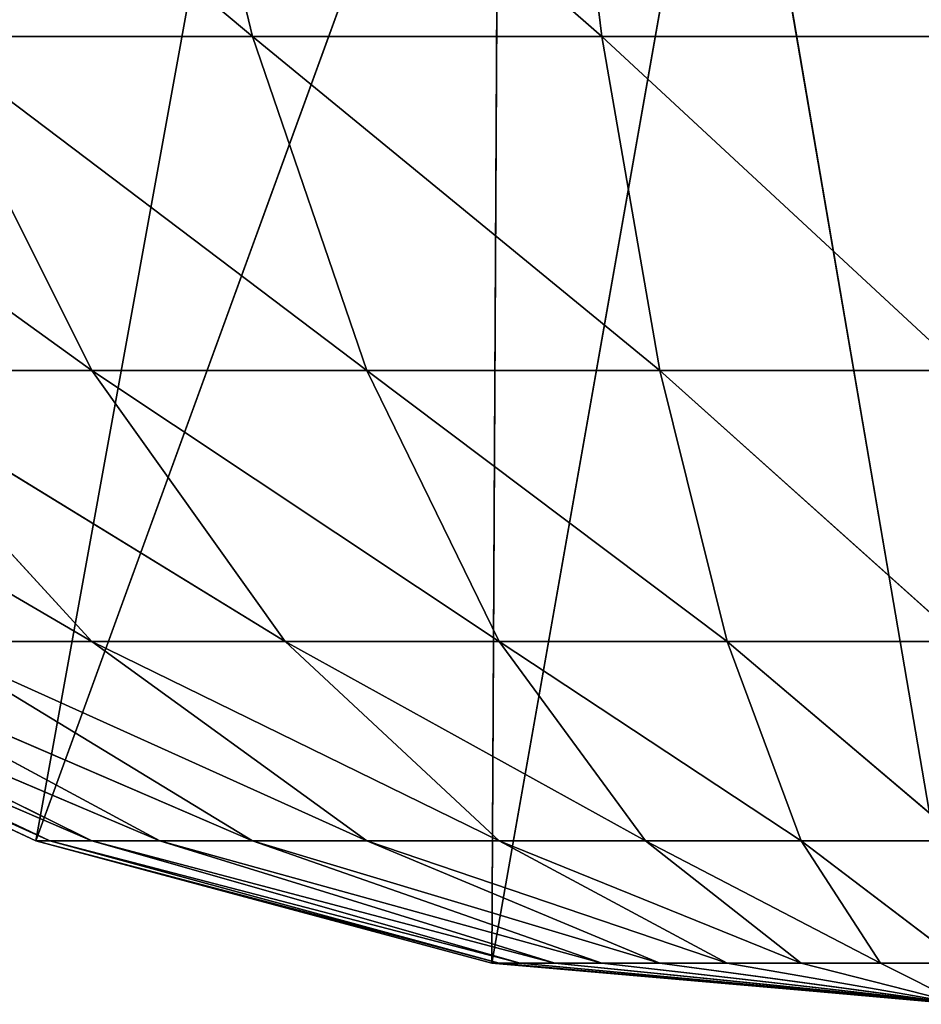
# Model space of a CAD drawing. Extents: x 0.1 to 17.7, y 0.1 to 17.7.
# Tile 3 of 256: x 0.2272 to 0.2937, y 0.0821 to 0.1548. Entities that reach past the tile are written whole.
import ezdxf

# ---------------------------------------------------------------- set-up
doc = ezdxf.new("R2010")
doc.units = 0
doc.header["$LTSCALE"] = 2.54
doc.layers.get('0').update_dxf_attribs({"color": 13, "linetype": 'CONTINUOUS'})

# ---------------------------------------------------------------- blocks, each defined once
blk = doc.blocks.new('KOSZ_NA__MIECI_Z_POKRYWK__')
at = {"color": 0}
for p, q in [((0.228361, 0.094192, 30.4), (0.246765, 0.195527, 30.4)), ((0.228361, 0.094192, 30.4), (0.246765, 0.195527, 30.4)), ((0.228361, 0.094192, 30.4), (0.262563, 0.188161, 30.4)), ((0.228361, 0.094192, 30.4), (0.262563, 0.188161, 30.4)), ((0.262035, 0.085169, 30.4), (0.262563, 0.188161, 30.4)), ((0.262035, 0.085169, 30.4), (0.262563, 0.188161, 30.4)), ((0.262035, 0.085169, 30.4), (0.2794, 0.18365, 30.4)), ((0.262035, 0.085169, 30.4), (0.2794, 0.18365, 30.4)), ((0.296764, 0.08213, 30.4), (0.2794, 0.18365, 30.4)), ((0.296764, 0.08213, 30.4), (0.2794, 0.18365, 30.4)), ((0.244365, 0.153572, 31.54397), (0.210162, 0.18213, 31.55)), ((0.244365, 0.153572, 31.54397), (0.210162, 0.18213, 31.55)), ((0.244365, 0.153572, 31.54397), (0.237525, 0.18213, 31.562759)), ((0.244365, 0.153572, 31.54397), (0.237525, 0.18213, 31.562759)), ((0.270161, 0.153572, 31.550882), (0.237525, 0.18213, 31.562759)), ((0.270161, 0.153572, 31.550882), (0.237525, 0.18213, 31.562759)), ((0.270161, 0.153572, 31.550882), (0.266688, 0.18213, 31.570575)), ((0.270161, 0.153572, 31.550882), (0.266688, 0.18213, 31.570575)), ((0.232486, 0.128921, 31.511334), (0.198284, 0.153572, 31.517365)), ((0.232486, 0.128921, 31.511334), (0.198284, 0.153572, 31.517365)), ((0.232486, 0.128921, 31.511334), (0.220161, 0.153572, 31.532684)), ((0.232486, 0.128921, 31.511334), (0.220161, 0.153572, 31.532684)), ((0.252796, 0.128921, 31.520804), (0.220161, 0.153572, 31.532684)), ((0.252796, 0.128921, 31.520804), (0.220161, 0.153572, 31.532684)), ((0.244365, 0.153572, 31.54397), (0.220161, 0.153572, 31.532684)), ((0.244365, 0.153572, 31.54397), (0.220161, 0.153572, 31.532684)), ((0.252796, 0.128921, 31.520804), (0.244365, 0.153572, 31.54397)), ((0.252796, 0.128921, 31.520804), (0.244365, 0.153572, 31.54397)), ((0.274441, 0.128921, 31.526605), (0.244365, 0.153572, 31.54397)), ((0.274441, 0.128921, 31.526605), (0.244365, 0.153572, 31.54397)), ((0.270161, 0.153572, 31.550882), (0.244365, 0.153572, 31.54397)), ((0.270161, 0.153572, 31.550882), (0.244365, 0.153572, 31.54397)), ((0.274441, 0.128921, 31.526605), (0.270161, 0.153572, 31.550882)), ((0.274441, 0.128921, 31.526605), (0.270161, 0.153572, 31.550882)), ((0.296764, 0.128921, 31.528558), (0.270161, 0.153572, 31.550882)), ((0.296764, 0.128921, 31.528558), (0.270161, 0.153572, 31.550882)), ((0.296764, 0.153572, 31.553207), (0.270161, 0.153572, 31.550882)), ((0.296764, 0.153572, 31.553207), (0.270161, 0.153572, 31.550882)), ((0.198284, 0.128921, 31.482635), (0.232486, 0.108925, 31.476605)), ((0.198284, 0.128921, 31.482635), (0.232486, 0.108925, 31.476605)), ((0.232486, 0.108925, 31.476605), (0.214129, 0.128921, 31.49848)), ((0.232486, 0.108925, 31.476605), (0.214129, 0.128921, 31.49848)), ((0.246765, 0.108925, 31.486603), (0.214129, 0.128921, 31.49848)), ((0.246765, 0.108925, 31.486603), (0.214129, 0.128921, 31.49848)), ((0.232486, 0.128921, 31.511334), (0.214129, 0.128921, 31.49848)), ((0.232486, 0.128921, 31.511334), (0.214129, 0.128921, 31.49848)), ((0.246765, 0.108925, 31.486603), (0.232486, 0.128921, 31.511334)), ((0.246765, 0.108925, 31.486603), (0.232486, 0.128921, 31.511334)), ((0.262563, 0.108925, 31.49397), (0.232486, 0.128921, 31.511334)), ((0.262563, 0.108925, 31.49397), (0.232486, 0.128921, 31.511334)), ((0.252796, 0.128921, 31.520804), (0.232486, 0.128921, 31.511334)), ((0.252796, 0.128921, 31.520804), (0.232486, 0.128921, 31.511334)), ((0.262563, 0.108925, 31.49397), (0.252796, 0.128921, 31.520804)), ((0.262563, 0.108925, 31.49397), (0.252796, 0.128921, 31.520804)), ((0.2794, 0.108925, 31.49848), (0.252796, 0.128921, 31.520804)), ((0.2794, 0.108925, 31.49848), (0.252796, 0.128921, 31.520804)), ((0.274441, 0.128921, 31.526605), (0.252796, 0.128921, 31.520804)), ((0.274441, 0.128921, 31.526605), (0.252796, 0.128921, 31.520804)), ((0.2794, 0.108925, 31.49848), (0.274441, 0.128921, 31.526605)), ((0.2794, 0.108925, 31.49848), (0.274441, 0.128921, 31.526605)), ((0.296764, 0.108925, 31.5), (0.274441, 0.128921, 31.526605)), ((0.296764, 0.108925, 31.5), (0.274441, 0.128921, 31.526605)), ((0.296764, 0.128921, 31.528558), (0.274441, 0.128921, 31.526605)), ((0.296764, 0.128921, 31.528558), (0.274441, 0.128921, 31.526605)), ((0.228361, 0.094192, 30.4), (0.196765, 0.108925, 30.4)), ((0.228361, 0.094192, 30.4), (0.196765, 0.108925, 30.4)), ((0.228361, 0.094192, 30.4), (0.196765, 0.108925, 31.4)), ((0.228361, 0.094192, 30.4), (0.196765, 0.108925, 31.4)), ((0.228361, 0.094192, 31.4), (0.196765, 0.108925, 31.4)), ((0.2294, 0.094192, 31.411877), (0.196765, 0.108925, 31.4)), ((0.228361, 0.094192, 31.4), (0.196765, 0.108925, 31.4)), ((0.2294, 0.094192, 31.411877), (0.196765, 0.108925, 31.4)), ((0.232486, 0.094192, 31.423395), (0.198284, 0.108925, 31.417365)), ((0.198284, 0.108925, 31.417365), (0.2294, 0.094192, 31.411877)), ((0.232486, 0.094192, 31.423395), (0.198284, 0.108925, 31.417365)), ((0.198284, 0.108925, 31.417365), (0.2294, 0.094192, 31.411877)), ((0.237525, 0.094192, 31.434201), (0.202796, 0.108925, 31.434201)), ((0.202796, 0.108925, 31.434201), (0.232486, 0.094192, 31.423395)), ((0.237525, 0.094192, 31.434201), (0.202796, 0.108925, 31.434201)), ((0.202796, 0.108925, 31.434201), (0.232486, 0.094192, 31.423395)), ((0.244365, 0.094192, 31.44397), (0.210162, 0.108925, 31.45)), ((0.210162, 0.108925, 31.45), (0.237525, 0.094192, 31.434201)), ((0.244365, 0.094192, 31.44397), (0.210162, 0.108925, 31.45)), ((0.210162, 0.108925, 31.45), (0.237525, 0.094192, 31.434201)), ((0.252796, 0.094192, 31.452402), (0.220161, 0.108925, 31.464279)), ((0.220161, 0.108925, 31.464279), (0.244365, 0.094192, 31.44397)), ((0.220161, 0.108925, 31.464279), (0.244365, 0.094192, 31.44397)), ((0.220161, 0.108925, 31.464279), (0.232486, 0.108925, 31.476605)), ((0.220161, 0.108925, 31.464279), (0.232486, 0.108925, 31.476605)), ((0.252796, 0.094192, 31.452402), (0.220161, 0.108925, 31.464279)), ((0.232486, 0.108925, 31.476605), (0.262563, 0.094192, 31.459241)), ((0.246765, 0.108925, 31.486603), (0.232486, 0.108925, 31.476605)), ((0.246765, 0.108925, 31.486603), (0.232486, 0.108925, 31.476605)), ((0.252796, 0.094192, 31.452402), (0.232486, 0.108925, 31.476605)), ((0.252796, 0.094192, 31.452402), (0.232486, 0.108925, 31.476605)), ((0.232486, 0.108925, 31.476605), (0.262563, 0.094192, 31.459241)), ((0.262563, 0.094192, 31.459241), (0.246765, 0.108925, 31.486603)), ((0.262563, 0.094192, 31.459241), (0.246765, 0.108925, 31.486603)), ((0.273369, 0.094192, 31.464279), (0.246765, 0.108925, 31.486603)), ((0.273369, 0.094192, 31.464279), (0.246765, 0.108925, 31.486603)), ((0.262563, 0.108925, 31.49397), (0.246765, 0.108925, 31.486603)), ((0.262563, 0.108925, 31.49397), (0.246765, 0.108925, 31.486603)), ((0.273369, 0.094192, 31.464279), (0.262563, 0.108925, 31.49397)), ((0.273369, 0.094192, 31.464279), (0.262563, 0.108925, 31.49397)), ((0.284887, 0.094192, 31.467365), (0.262563, 0.108925, 31.49397)), ((0.284887, 0.094192, 31.467365), (0.262563, 0.108925, 31.49397)), ((0.2794, 0.108925, 31.49848), (0.262563, 0.108925, 31.49397)), ((0.2794, 0.108925, 31.49848), (0.262563, 0.108925, 31.49397)), ((0.284887, 0.094192, 31.467365), (0.2794, 0.108925, 31.49848)), ((0.284887, 0.094192, 31.467365), (0.2794, 0.108925, 31.49848)), ((0.296764, 0.094192, 31.468405), (0.2794, 0.108925, 31.49848)), ((0.296764, 0.094192, 31.468405), (0.2794, 0.108925, 31.49848)), ((0.296764, 0.108925, 31.5), (0.2794, 0.108925, 31.49848)), ((0.296764, 0.108925, 31.5), (0.2794, 0.108925, 31.49848)), ((0.262035, 0.085169, 30.4), (0.228361, 0.094192, 30.4)), ((0.228361, 0.094192, 30.4), (0.228361, 0.094192, 31.4)), ((0.228361, 0.094192, 30.4), (0.228361, 0.094192, 31.4)), ((0.262035, 0.085169, 30.4), (0.228361, 0.094192, 30.4)), ((0.262035, 0.085169, 30.4), (0.228361, 0.094192, 31.4)), ((0.262035, 0.085169, 30.4), (0.228361, 0.094192, 31.4)), ((0.262035, 0.085169, 31.4), (0.228361, 0.094192, 31.4)), ((0.262563, 0.085169, 31.40603), (0.228361, 0.094192, 31.4)), ((0.262035, 0.085169, 31.4), (0.228361, 0.094192, 31.4)), ((0.262563, 0.085169, 31.40603), (0.228361, 0.094192, 31.4)), ((0.2294, 0.094192, 31.411877), (0.228361, 0.094192, 31.4)), ((0.2294, 0.094192, 31.411877), (0.228361, 0.094192, 31.4)), ((0.264129, 0.085169, 31.411877), (0.2294, 0.094192, 31.411877)), ((0.2294, 0.094192, 31.411877), (0.262563, 0.085169, 31.40603)), ((0.264129, 0.085169, 31.411877), (0.2294, 0.094192, 31.411877)), ((0.232486, 0.094192, 31.423395), (0.2294, 0.094192, 31.411877)), ((0.232486, 0.094192, 31.423395), (0.2294, 0.094192, 31.411877)), ((0.2294, 0.094192, 31.411877), (0.262563, 0.085169, 31.40603)), ((0.266688, 0.085169, 31.417365), (0.232486, 0.094192, 31.423395)), ((0.232486, 0.094192, 31.423395), (0.264129, 0.085169, 31.411877)), ((0.266688, 0.085169, 31.417365), (0.232486, 0.094192, 31.423395)), ((0.237525, 0.094192, 31.434201), (0.232486, 0.094192, 31.423395)), ((0.237525, 0.094192, 31.434201), (0.232486, 0.094192, 31.423395)), ((0.232486, 0.094192, 31.423395), (0.264129, 0.085169, 31.411877)), ((0.270161, 0.085169, 31.422324), (0.237525, 0.094192, 31.434201)), ((0.237525, 0.094192, 31.434201), (0.266688, 0.085169, 31.417365)), ((0.270161, 0.085169, 31.422324), (0.237525, 0.094192, 31.434201)), ((0.244365, 0.094192, 31.44397), (0.237525, 0.094192, 31.434201)), ((0.244365, 0.094192, 31.44397), (0.237525, 0.094192, 31.434201)), ((0.237525, 0.094192, 31.434201), (0.266688, 0.085169, 31.417365)), ((0.274441, 0.085169, 31.426605), (0.244365, 0.094192, 31.44397)), ((0.244365, 0.094192, 31.44397), (0.270161, 0.085169, 31.422324)), ((0.274441, 0.085169, 31.426605), (0.244365, 0.094192, 31.44397)), ((0.252796, 0.094192, 31.452402), (0.244365, 0.094192, 31.44397)), ((0.252796, 0.094192, 31.452402), (0.244365, 0.094192, 31.44397)), ((0.244365, 0.094192, 31.44397), (0.270161, 0.085169, 31.422324)), ((0.252796, 0.094192, 31.452402), (0.274441, 0.085169, 31.426605)), ((0.2794, 0.085169, 31.430078), (0.252796, 0.094192, 31.452402)), ((0.252796, 0.094192, 31.452402), (0.274441, 0.085169, 31.426605)), ((0.252796, 0.094192, 31.452402), (0.262563, 0.094192, 31.459241)), ((0.252796, 0.094192, 31.452402), (0.262563, 0.094192, 31.459241)), ((0.2794, 0.085169, 31.430078), (0.252796, 0.094192, 31.452402)), ((0.262563, 0.094192, 31.459241), (0.284887, 0.085169, 31.432635)), ((0.273369, 0.094192, 31.464279), (0.262563, 0.094192, 31.459241)), ((0.273369, 0.094192, 31.464279), (0.262563, 0.094192, 31.459241)), ((0.2794, 0.085169, 31.430078), (0.262563, 0.094192, 31.459241)), ((0.2794, 0.085169, 31.430078), (0.262563, 0.094192, 31.459241)), ((0.262563, 0.094192, 31.459241), (0.284887, 0.085169, 31.432635)), ((0.284887, 0.085169, 31.432635), (0.273369, 0.094192, 31.464279)), ((0.284887, 0.085169, 31.432635), (0.273369, 0.094192, 31.464279)), ((0.290734, 0.085169, 31.434201), (0.273369, 0.094192, 31.464279)), ((0.290734, 0.085169, 31.434201), (0.273369, 0.094192, 31.464279)), ((0.284887, 0.094192, 31.467365), (0.273369, 0.094192, 31.464279)), ((0.284887, 0.094192, 31.467365), (0.273369, 0.094192, 31.464279)), ((0.290734, 0.085169, 31.434201), (0.284887, 0.094192, 31.467365)), ((0.290734, 0.085169, 31.434201), (0.284887, 0.094192, 31.467365)), ((0.296764, 0.085169, 31.434729), (0.284887, 0.094192, 31.467365)), ((0.296764, 0.085169, 31.434729), (0.284887, 0.094192, 31.467365)), ((0.296764, 0.094192, 31.468405), (0.284887, 0.094192, 31.467365)), ((0.296764, 0.094192, 31.468405), (0.284887, 0.094192, 31.467365)), ((0.296764, 0.08213, 30.4), (0.262035, 0.085169, 30.4)), ((0.262035, 0.085169, 30.4), (0.262035, 0.085169, 31.4)), ((0.262035, 0.085169, 30.4), (0.262035, 0.085169, 31.4)), ((0.296764, 0.08213, 30.4), (0.262035, 0.085169, 30.4)), ((0.296764, 0.08213, 30.4), (0.262035, 0.085169, 31.4)), ((0.296764, 0.08213, 30.4), (0.262035, 0.085169, 31.4)), ((0.296764, 0.08213, 31.4), (0.262035, 0.085169, 31.4)), ((0.296764, 0.08213, 31.4), (0.262035, 0.085169, 31.4)), ((0.262563, 0.085169, 31.40603), (0.262035, 0.085169, 31.4)), ((0.262563, 0.085169, 31.40603), (0.262035, 0.085169, 31.4)), ((0.262563, 0.085169, 31.40603), (0.296764, 0.08213, 31.4)), ((0.264129, 0.085169, 31.411877), (0.262563, 0.085169, 31.40603)), ((0.264129, 0.085169, 31.411877), (0.262563, 0.085169, 31.40603)), ((0.262563, 0.085169, 31.40603), (0.296764, 0.08213, 31.4)), ((0.264129, 0.085169, 31.411877), (0.296764, 0.08213, 31.4)), ((0.266688, 0.085169, 31.417365), (0.264129, 0.085169, 31.411877)), ((0.266688, 0.085169, 31.417365), (0.264129, 0.085169, 31.411877)), ((0.264129, 0.085169, 31.411877), (0.296764, 0.08213, 31.4)), ((0.266688, 0.085169, 31.417365), (0.296764, 0.08213, 31.4)), ((0.270161, 0.085169, 31.422324), (0.266688, 0.085169, 31.417365)), ((0.270161, 0.085169, 31.422324), (0.266688, 0.085169, 31.417365)), ((0.266688, 0.085169, 31.417365), (0.296764, 0.08213, 31.4)), ((0.270161, 0.085169, 31.422324), (0.296764, 0.08213, 31.4)), ((0.274441, 0.085169, 31.426605), (0.270161, 0.085169, 31.422324)), ((0.274441, 0.085169, 31.426605), (0.270161, 0.085169, 31.422324)), ((0.270161, 0.085169, 31.422324), (0.296764, 0.08213, 31.4)), ((0.274441, 0.085169, 31.426605), (0.2794, 0.085169, 31.430078)), ((0.274441, 0.085169, 31.426605), (0.2794, 0.085169, 31.430078)), ((0.274441, 0.085169, 31.426605), (0.296764, 0.08213, 31.4)), ((0.274441, 0.085169, 31.426605), (0.296764, 0.08213, 31.4)), ((0.296764, 0.08213, 31.4), (0.2794, 0.085169, 31.430078)), ((0.2794, 0.085169, 31.430078), (0.284887, 0.085169, 31.432635)), ((0.2794, 0.085169, 31.430078), (0.284887, 0.085169, 31.432635)), ((0.296764, 0.08213, 31.4), (0.2794, 0.085169, 31.430078)), ((0.284887, 0.085169, 31.432635), (0.290734, 0.085169, 31.434201)), ((0.284887, 0.085169, 31.432635), (0.296764, 0.08213, 31.4)), ((0.284887, 0.085169, 31.432635), (0.290734, 0.085169, 31.434201)), ((0.284887, 0.085169, 31.432635), (0.296764, 0.08213, 31.4)), ((0.296764, 0.085169, 31.434729), (0.290734, 0.085169, 31.434201)), ((0.290734, 0.085169, 31.434201), (0.296764, 0.08213, 31.4)), ((0.296764, 0.085169, 31.434729), (0.290734, 0.085169, 31.434201)), ((0.290734, 0.085169, 31.434201), (0.296764, 0.08213, 31.4))]:
    blk.add_line(p, q, dxfattribs=at)
mesh = blk.add_polyface(dxfattribs=at)
corners = [(0.232486, 0.205526, 30.4), (0.168207, 0.128921, 30.4), (0.220161, 0.217851, 30.4)]
mesh.append_faces([[corners[k] for k in face] for face in [(0, 1, 2)]], dxfattribs={"color": 0})
mesh = blk.add_polyface(dxfattribs=at)
corners = [(0.232486, 0.205526, 30.4), (0.196765, 0.108925, 30.4), (0.168207, 0.128921, 30.4)]
mesh.append_faces([[corners[k] for k in face] for face in [(0, 1, 2)]], dxfattribs={"color": 0})
mesh = blk.add_polyface(dxfattribs=at)
corners = [(0.246765, 0.195527, 30.4), (0.196765, 0.108925, 30.4), (0.232486, 0.205526, 30.4)]
mesh.append_faces([[corners[k] for k in face] for face in [(0, 1, 2)]], dxfattribs={"color": 0})
mesh = blk.add_polyface(dxfattribs=at)
corners = [(0.246765, 0.195527, 30.4), (0.228361, 0.094192, 30.4), (0.196765, 0.108925, 30.4)]
mesh.append_faces([[corners[k] for k in face] for face in [(0, 1, 2)]], dxfattribs={"color": 0})
mesh = blk.add_polyface(dxfattribs=at)
corners = [(0.262563, 0.188161, 30.4), (0.228361, 0.094192, 30.4), (0.246765, 0.195527, 30.4)]
mesh.append_faces([[corners[k] for k in face] for face in [(0, 1, 2)]], dxfattribs={"color": 0})
mesh = blk.add_polyface(dxfattribs=at)
corners = [(0.262563, 0.188161, 30.4), (0.262035, 0.085169, 30.4), (0.228361, 0.094192, 30.4)]
mesh.append_faces([[corners[k] for k in face] for face in [(0, 1, 2)]], dxfattribs={"color": 0})
mesh = blk.add_polyface(dxfattribs=at)
corners = [(0.2794, 0.18365, 30.4), (0.262035, 0.085169, 30.4), (0.262563, 0.188161, 30.4)]
mesh.append_faces([[corners[k] for k in face] for face in [(0, 1, 2)]], dxfattribs={"color": 0})
mesh = blk.add_polyface(dxfattribs=at)
corners = [(0.296764, 0.08213, 30.4), (0.262035, 0.085169, 30.4), (0.2794, 0.18365, 30.4)]
mesh.append_faces([[corners[k] for k in face] for face in [(0, 1, 2)]], dxfattribs={"color": 0})
mesh = blk.add_polyface(dxfattribs=at)
corners = [(0.296764, 0.08213, 30.4), (0.2794, 0.18365, 30.4), (0.296764, 0.18213, 30.4)]
mesh.append_faces([[corners[k] for k in face] for face in [(0, 1, 2)]], dxfattribs={"color": 0})
mesh = blk.add_polyface(dxfattribs=at)
corners = [(0.244365, 0.153572, 31.54397), (0.210162, 0.18213, 31.55), (0.220161, 0.153572, 31.532684)]
mesh.append_faces([[corners[k] for k in face] for face in [(0, 1, 2)]], dxfattribs={"color": 0})
mesh = blk.add_polyface(dxfattribs=at)
corners = [(0.244365, 0.153572, 31.54397), (0.237525, 0.18213, 31.562759), (0.210162, 0.18213, 31.55)]
mesh.append_faces([[corners[k] for k in face] for face in [(0, 1, 2)]], dxfattribs={"color": 0})
mesh = blk.add_polyface(dxfattribs=at)
corners = [(0.270161, 0.153572, 31.550882), (0.237525, 0.18213, 31.562759), (0.244365, 0.153572, 31.54397)]
mesh.append_faces([[corners[k] for k in face] for face in [(0, 1, 2)]], dxfattribs={"color": 0})
mesh = blk.add_polyface(dxfattribs=at)
corners = [(0.270161, 0.153572, 31.550882), (0.266688, 0.18213, 31.570575), (0.237525, 0.18213, 31.562759)]
mesh.append_faces([[corners[k] for k in face] for face in [(0, 1, 2)]], dxfattribs={"color": 0})
mesh = blk.add_polyface(dxfattribs=at)
corners = [(0.296764, 0.153572, 31.553207), (0.266688, 0.18213, 31.570575), (0.270161, 0.153572, 31.550882)]
mesh.append_faces([[corners[k] for k in face] for face in [(0, 1, 2)]], dxfattribs={"color": 0})
mesh = blk.add_polyface(dxfattribs=at)
corners = [(0.296764, 0.18213, 31.573206), (0.266688, 0.18213, 31.570575), (0.296764, 0.153572, 31.553207)]
mesh.append_faces([[corners[k] for k in face] for face in [(0, 1, 2)]], dxfattribs={"color": 0})
mesh = blk.add_polyface(dxfattribs=at)
corners = [(0.198284, 0.153572, 31.517365), (0.214129, 0.128921, 31.49848), (0.232486, 0.128921, 31.511334)]
mesh.append_faces([[corners[k] for k in face] for face in [(0, 1, 2)]], dxfattribs={"color": 0})
mesh = blk.add_polyface(dxfattribs=at)
corners = [(0.220161, 0.153572, 31.532684), (0.198284, 0.153572, 31.517365), (0.232486, 0.128921, 31.511334)]
mesh.append_faces([[corners[k] for k in face] for face in [(0, 1, 2)]], dxfattribs={"color": 0})
mesh = blk.add_polyface(dxfattribs=at)
corners = [(0.220161, 0.153572, 31.532684), (0.232486, 0.128921, 31.511334), (0.252796, 0.128921, 31.520804)]
mesh.append_faces([[corners[k] for k in face] for face in [(0, 1, 2)]], dxfattribs={"color": 0})
mesh = blk.add_polyface(dxfattribs=at)
corners = [(0.244365, 0.153572, 31.54397), (0.220161, 0.153572, 31.532684), (0.252796, 0.128921, 31.520804)]
mesh.append_faces([[corners[k] for k in face] for face in [(0, 1, 2)]], dxfattribs={"color": 0})
mesh = blk.add_polyface(dxfattribs=at)
corners = [(0.244365, 0.153572, 31.54397), (0.252796, 0.128921, 31.520804), (0.274441, 0.128921, 31.526605)]
mesh.append_faces([[corners[k] for k in face] for face in [(0, 1, 2)]], dxfattribs={"color": 0})
mesh = blk.add_polyface(dxfattribs=at)
corners = [(0.270161, 0.153572, 31.550882), (0.244365, 0.153572, 31.54397), (0.274441, 0.128921, 31.526605)]
mesh.append_faces([[corners[k] for k in face] for face in [(0, 1, 2)]], dxfattribs={"color": 0})
mesh = blk.add_polyface(dxfattribs=at)
corners = [(0.270161, 0.153572, 31.550882), (0.274441, 0.128921, 31.526605), (0.296764, 0.128921, 31.528558)]
mesh.append_faces([[corners[k] for k in face] for face in [(0, 1, 2)]], dxfattribs={"color": 0})
mesh = blk.add_polyface(dxfattribs=at)
corners = [(0.296764, 0.153572, 31.553207), (0.270161, 0.153572, 31.550882), (0.296764, 0.128921, 31.528558)]
mesh.append_faces([[corners[k] for k in face] for face in [(0, 1, 2)]], dxfattribs={"color": 0})
mesh = blk.add_polyface(dxfattribs=at)
corners = [(0.214129, 0.128921, 31.49848), (0.198284, 0.128921, 31.482635), (0.232486, 0.108925, 31.476605)]
mesh.append_faces([[corners[k] for k in face] for face in [(0, 1, 2)]], dxfattribs={"color": 0})
mesh = blk.add_polyface(dxfattribs=at)
corners = [(0.198284, 0.128921, 31.482635), (0.220161, 0.108925, 31.464279), (0.232486, 0.108925, 31.476605)]
mesh.append_faces([[corners[k] for k in face] for face in [(0, 1, 2)]], dxfattribs={"color": 0})
mesh = blk.add_polyface(dxfattribs=at)
corners = [(0.214129, 0.128921, 31.49848), (0.232486, 0.108925, 31.476605), (0.246765, 0.108925, 31.486603)]
mesh.append_faces([[corners[k] for k in face] for face in [(0, 1, 2)]], dxfattribs={"color": 0})
mesh = blk.add_polyface(dxfattribs=at)
corners = [(0.232486, 0.128921, 31.511334), (0.214129, 0.128921, 31.49848), (0.246765, 0.108925, 31.486603)]
mesh.append_faces([[corners[k] for k in face] for face in [(0, 1, 2)]], dxfattribs={"color": 0})
mesh = blk.add_polyface(dxfattribs=at)
corners = [(0.232486, 0.128921, 31.511334), (0.246765, 0.108925, 31.486603), (0.262563, 0.108925, 31.49397)]
mesh.append_faces([[corners[k] for k in face] for face in [(0, 1, 2)]], dxfattribs={"color": 0})
mesh = blk.add_polyface(dxfattribs=at)
corners = [(0.252796, 0.128921, 31.520804), (0.232486, 0.128921, 31.511334), (0.262563, 0.108925, 31.49397)]
mesh.append_faces([[corners[k] for k in face] for face in [(0, 1, 2)]], dxfattribs={"color": 0})
mesh = blk.add_polyface(dxfattribs=at)
corners = [(0.252796, 0.128921, 31.520804), (0.262563, 0.108925, 31.49397), (0.2794, 0.108925, 31.49848)]
mesh.append_faces([[corners[k] for k in face] for face in [(0, 1, 2)]], dxfattribs={"color": 0})
mesh = blk.add_polyface(dxfattribs=at)
corners = [(0.274441, 0.128921, 31.526605), (0.252796, 0.128921, 31.520804), (0.2794, 0.108925, 31.49848)]
mesh.append_faces([[corners[k] for k in face] for face in [(0, 1, 2)]], dxfattribs={"color": 0})
mesh = blk.add_polyface(dxfattribs=at)
corners = [(0.274441, 0.128921, 31.526605), (0.2794, 0.108925, 31.49848), (0.296764, 0.108925, 31.5)]
mesh.append_faces([[corners[k] for k in face] for face in [(0, 1, 2)]], dxfattribs={"color": 0})
mesh = blk.add_polyface(dxfattribs=at)
corners = [(0.296764, 0.128921, 31.528558), (0.274441, 0.128921, 31.526605), (0.296764, 0.108925, 31.5)]
mesh.append_faces([[corners[k] for k in face] for face in [(0, 1, 2)]], dxfattribs={"color": 0})
mesh = blk.add_polyface(dxfattribs=at)
corners = [(0.196765, 0.108925, 31.4), (0.196765, 0.108925, 30.4), (0.228361, 0.094192, 30.4)]
mesh.append_faces([[corners[k] for k in face] for face in [(0, 1, 2)]], dxfattribs={"color": 0})
mesh = blk.add_polyface(dxfattribs=at)
corners = [(0.196765, 0.108925, 31.4), (0.228361, 0.094192, 30.4), (0.228361, 0.094192, 31.4)]
mesh.append_faces([[corners[k] for k in face] for face in [(0, 1, 2)]], dxfattribs={"color": 0})
mesh = blk.add_polyface(dxfattribs=at)
corners = [(0.2294, 0.094192, 31.411877), (0.196765, 0.108925, 31.4), (0.228361, 0.094192, 31.4)]
mesh.append_faces([[corners[k] for k in face] for face in [(0, 1, 2)]], dxfattribs={"color": 0})
mesh = blk.add_polyface(dxfattribs=at)
corners = [(0.198284, 0.108925, 31.417365), (0.196765, 0.108925, 31.4), (0.2294, 0.094192, 31.411877)]
mesh.append_faces([[corners[k] for k in face] for face in [(0, 1, 2)]], dxfattribs={"color": 0})
mesh = blk.add_polyface(dxfattribs=at)
corners = [(0.232486, 0.094192, 31.423395), (0.198284, 0.108925, 31.417365), (0.2294, 0.094192, 31.411877)]
mesh.append_faces([[corners[k] for k in face] for face in [(0, 1, 2)]], dxfattribs={"color": 0})
mesh = blk.add_polyface(dxfattribs=at)
corners = [(0.202796, 0.108925, 31.434201), (0.198284, 0.108925, 31.417365), (0.232486, 0.094192, 31.423395)]
mesh.append_faces([[corners[k] for k in face] for face in [(0, 1, 2)]], dxfattribs={"color": 0})
mesh = blk.add_polyface(dxfattribs=at)
corners = [(0.202796, 0.108925, 31.434201), (0.232486, 0.094192, 31.423395), (0.237525, 0.094192, 31.434201)]
mesh.append_faces([[corners[k] for k in face] for face in [(0, 1, 2)]], dxfattribs={"color": 0})
mesh = blk.add_polyface(dxfattribs=at)
corners = [(0.210162, 0.108925, 31.45), (0.202796, 0.108925, 31.434201), (0.237525, 0.094192, 31.434201)]
mesh.append_faces([[corners[k] for k in face] for face in [(0, 1, 2)]], dxfattribs={"color": 0})
mesh = blk.add_polyface(dxfattribs=at)
corners = [(0.210162, 0.108925, 31.45), (0.237525, 0.094192, 31.434201), (0.244365, 0.094192, 31.44397)]
mesh.append_faces([[corners[k] for k in face] for face in [(0, 1, 2)]], dxfattribs={"color": 0})
mesh = blk.add_polyface(dxfattribs=at)
corners = [(0.220161, 0.108925, 31.464279), (0.210162, 0.108925, 31.45), (0.244365, 0.094192, 31.44397)]
mesh.append_faces([[corners[k] for k in face] for face in [(0, 1, 2)]], dxfattribs={"color": 0})
mesh = blk.add_polyface(dxfattribs=at)
corners = [(0.220161, 0.108925, 31.464279), (0.244365, 0.094192, 31.44397), (0.252796, 0.094192, 31.452402)]
mesh.append_faces([[corners[k] for k in face] for face in [(0, 1, 2)]], dxfattribs={"color": 0})
mesh = blk.add_polyface(dxfattribs=at)
corners = [(0.232486, 0.108925, 31.476605), (0.220161, 0.108925, 31.464279), (0.252796, 0.094192, 31.452402)]
mesh.append_faces([[corners[k] for k in face] for face in [(0, 1, 2)]], dxfattribs={"color": 0})
mesh = blk.add_polyface(dxfattribs=at)
corners = [(0.246765, 0.108925, 31.486603), (0.232486, 0.108925, 31.476605), (0.262563, 0.094192, 31.459241)]
mesh.append_faces([[corners[k] for k in face] for face in [(0, 1, 2)]], dxfattribs={"color": 0})
mesh = blk.add_polyface(dxfattribs=at)
corners = [(0.232486, 0.108925, 31.476605), (0.252796, 0.094192, 31.452402), (0.262563, 0.094192, 31.459241)]
mesh.append_faces([[corners[k] for k in face] for face in [(0, 1, 2)]], dxfattribs={"color": 0})
mesh = blk.add_polyface(dxfattribs=at)
corners = [(0.246765, 0.108925, 31.486603), (0.262563, 0.094192, 31.459241), (0.273369, 0.094192, 31.464279)]
mesh.append_faces([[corners[k] for k in face] for face in [(0, 1, 2)]], dxfattribs={"color": 0})
mesh = blk.add_polyface(dxfattribs=at)
corners = [(0.262563, 0.108925, 31.49397), (0.246765, 0.108925, 31.486603), (0.273369, 0.094192, 31.464279)]
mesh.append_faces([[corners[k] for k in face] for face in [(0, 1, 2)]], dxfattribs={"color": 0})
mesh = blk.add_polyface(dxfattribs=at)
corners = [(0.262563, 0.108925, 31.49397), (0.273369, 0.094192, 31.464279), (0.284887, 0.094192, 31.467365)]
mesh.append_faces([[corners[k] for k in face] for face in [(0, 1, 2)]], dxfattribs={"color": 0})
mesh = blk.add_polyface(dxfattribs=at)
corners = [(0.2794, 0.108925, 31.49848), (0.262563, 0.108925, 31.49397), (0.284887, 0.094192, 31.467365)]
mesh.append_faces([[corners[k] for k in face] for face in [(0, 1, 2)]], dxfattribs={"color": 0})
mesh = blk.add_polyface(dxfattribs=at)
corners = [(0.2794, 0.108925, 31.49848), (0.284887, 0.094192, 31.467365), (0.296764, 0.094192, 31.468405)]
mesh.append_faces([[corners[k] for k in face] for face in [(0, 1, 2)]], dxfattribs={"color": 0})
mesh = blk.add_polyface(dxfattribs=at)
corners = [(0.296764, 0.108925, 31.5), (0.2794, 0.108925, 31.49848), (0.296764, 0.094192, 31.468405)]
mesh.append_faces([[corners[k] for k in face] for face in [(0, 1, 2)]], dxfattribs={"color": 0})
mesh = blk.add_polyface(dxfattribs=at)
corners = [(0.228361, 0.094192, 31.4), (0.228361, 0.094192, 30.4), (0.262035, 0.085169, 30.4)]
mesh.append_faces([[corners[k] for k in face] for face in [(0, 1, 2)]], dxfattribs={"color": 0})
mesh = blk.add_polyface(dxfattribs=at)
corners = [(0.228361, 0.094192, 31.4), (0.262035, 0.085169, 30.4), (0.262035, 0.085169, 31.4)]
mesh.append_faces([[corners[k] for k in face] for face in [(0, 1, 2)]], dxfattribs={"color": 0})
mesh = blk.add_polyface(dxfattribs=at)
corners = [(0.262563, 0.085169, 31.40603), (0.228361, 0.094192, 31.4), (0.262035, 0.085169, 31.4)]
mesh.append_faces([[corners[k] for k in face] for face in [(0, 1, 2)]], dxfattribs={"color": 0})
mesh = blk.add_polyface(dxfattribs=at)
corners = [(0.2294, 0.094192, 31.411877), (0.228361, 0.094192, 31.4), (0.262563, 0.085169, 31.40603)]
mesh.append_faces([[corners[k] for k in face] for face in [(0, 1, 2)]], dxfattribs={"color": 0})
mesh = blk.add_polyface(dxfattribs=at)
corners = [(0.2294, 0.094192, 31.411877), (0.262563, 0.085169, 31.40603), (0.264129, 0.085169, 31.411877)]
mesh.append_faces([[corners[k] for k in face] for face in [(0, 1, 2)]], dxfattribs={"color": 0})
mesh = blk.add_polyface(dxfattribs=at)
corners = [(0.232486, 0.094192, 31.423395), (0.2294, 0.094192, 31.411877), (0.264129, 0.085169, 31.411877)]
mesh.append_faces([[corners[k] for k in face] for face in [(0, 1, 2)]], dxfattribs={"color": 0})
mesh = blk.add_polyface(dxfattribs=at)
corners = [(0.232486, 0.094192, 31.423395), (0.264129, 0.085169, 31.411877), (0.266688, 0.085169, 31.417365)]
mesh.append_faces([[corners[k] for k in face] for face in [(0, 1, 2)]], dxfattribs={"color": 0})
mesh = blk.add_polyface(dxfattribs=at)
corners = [(0.237525, 0.094192, 31.434201), (0.232486, 0.094192, 31.423395), (0.266688, 0.085169, 31.417365)]
mesh.append_faces([[corners[k] for k in face] for face in [(0, 1, 2)]], dxfattribs={"color": 0})
mesh = blk.add_polyface(dxfattribs=at)
corners = [(0.237525, 0.094192, 31.434201), (0.266688, 0.085169, 31.417365), (0.270161, 0.085169, 31.422324)]
mesh.append_faces([[corners[k] for k in face] for face in [(0, 1, 2)]], dxfattribs={"color": 0})
mesh = blk.add_polyface(dxfattribs=at)
corners = [(0.244365, 0.094192, 31.44397), (0.237525, 0.094192, 31.434201), (0.270161, 0.085169, 31.422324)]
mesh.append_faces([[corners[k] for k in face] for face in [(0, 1, 2)]], dxfattribs={"color": 0})
mesh = blk.add_polyface(dxfattribs=at)
corners = [(0.244365, 0.094192, 31.44397), (0.270161, 0.085169, 31.422324), (0.274441, 0.085169, 31.426605)]
mesh.append_faces([[corners[k] for k in face] for face in [(0, 1, 2)]], dxfattribs={"color": 0})
mesh = blk.add_polyface(dxfattribs=at)
corners = [(0.252796, 0.094192, 31.452402), (0.244365, 0.094192, 31.44397), (0.274441, 0.085169, 31.426605)]
mesh.append_faces([[corners[k] for k in face] for face in [(0, 1, 2)]], dxfattribs={"color": 0})
mesh = blk.add_polyface(dxfattribs=at)
corners = [(0.252796, 0.094192, 31.452402), (0.274441, 0.085169, 31.426605), (0.2794, 0.085169, 31.430078)]
mesh.append_faces([[corners[k] for k in face] for face in [(0, 1, 2)]], dxfattribs={"color": 0})
mesh = blk.add_polyface(dxfattribs=at)
corners = [(0.262563, 0.094192, 31.459241), (0.252796, 0.094192, 31.452402), (0.2794, 0.085169, 31.430078)]
mesh.append_faces([[corners[k] for k in face] for face in [(0, 1, 2)]], dxfattribs={"color": 0})
mesh = blk.add_polyface(dxfattribs=at)
corners = [(0.273369, 0.094192, 31.464279), (0.262563, 0.094192, 31.459241), (0.284887, 0.085169, 31.432635)]
mesh.append_faces([[corners[k] for k in face] for face in [(0, 1, 2)]], dxfattribs={"color": 0})
mesh = blk.add_polyface(dxfattribs=at)
corners = [(0.262563, 0.094192, 31.459241), (0.2794, 0.085169, 31.430078), (0.284887, 0.085169, 31.432635)]
mesh.append_faces([[corners[k] for k in face] for face in [(0, 1, 2)]], dxfattribs={"color": 0})
mesh = blk.add_polyface(dxfattribs=at)
corners = [(0.273369, 0.094192, 31.464279), (0.284887, 0.085169, 31.432635), (0.290734, 0.085169, 31.434201)]
mesh.append_faces([[corners[k] for k in face] for face in [(0, 1, 2)]], dxfattribs={"color": 0})
mesh = blk.add_polyface(dxfattribs=at)
corners = [(0.284887, 0.094192, 31.467365), (0.273369, 0.094192, 31.464279), (0.290734, 0.085169, 31.434201)]
mesh.append_faces([[corners[k] for k in face] for face in [(0, 1, 2)]], dxfattribs={"color": 0})
mesh = blk.add_polyface(dxfattribs=at)
corners = [(0.284887, 0.094192, 31.467365), (0.290734, 0.085169, 31.434201), (0.296764, 0.085169, 31.434729)]
mesh.append_faces([[corners[k] for k in face] for face in [(0, 1, 2)]], dxfattribs={"color": 0})
mesh = blk.add_polyface(dxfattribs=at)
corners = [(0.296764, 0.094192, 31.468405), (0.284887, 0.094192, 31.467365), (0.296764, 0.085169, 31.434729)]
mesh.append_faces([[corners[k] for k in face] for face in [(0, 1, 2)]], dxfattribs={"color": 0})
mesh = blk.add_polyface(dxfattribs=at)
corners = [(0.262035, 0.085169, 31.4), (0.262035, 0.085169, 30.4), (0.296764, 0.08213, 30.4)]
mesh.append_faces([[corners[k] for k in face] for face in [(0, 1, 2)]], dxfattribs={"color": 0})
mesh = blk.add_polyface(dxfattribs=at)
corners = [(0.262035, 0.085169, 31.4), (0.296764, 0.08213, 30.4), (0.296764, 0.08213, 31.4)]
mesh.append_faces([[corners[k] for k in face] for face in [(0, 1, 2)]], dxfattribs={"color": 0})
mesh = blk.add_polyface(dxfattribs=at)
corners = [(0.262563, 0.085169, 31.40603), (0.262035, 0.085169, 31.4), (0.296764, 0.08213, 31.4)]
mesh.append_faces([[corners[k] for k in face] for face in [(0, 1, 2)]], dxfattribs={"color": 0})
mesh = blk.add_polyface(dxfattribs=at)
corners = [(0.264129, 0.085169, 31.411877), (0.262563, 0.085169, 31.40603), (0.296764, 0.08213, 31.4)]
mesh.append_faces([[corners[k] for k in face] for face in [(0, 1, 2)]], dxfattribs={"color": 0})
mesh = blk.add_polyface(dxfattribs=at)
corners = [(0.266688, 0.085169, 31.417365), (0.264129, 0.085169, 31.411877), (0.296764, 0.08213, 31.4)]
mesh.append_faces([[corners[k] for k in face] for face in [(0, 1, 2)]], dxfattribs={"color": 0})
mesh = blk.add_polyface(dxfattribs=at)
corners = [(0.270161, 0.085169, 31.422324), (0.266688, 0.085169, 31.417365), (0.296764, 0.08213, 31.4)]
mesh.append_faces([[corners[k] for k in face] for face in [(0, 1, 2)]], dxfattribs={"color": 0})
mesh = blk.add_polyface(dxfattribs=at)
corners = [(0.274441, 0.085169, 31.426605), (0.270161, 0.085169, 31.422324), (0.296764, 0.08213, 31.4)]
mesh.append_faces([[corners[k] for k in face] for face in [(0, 1, 2)]], dxfattribs={"color": 0})
mesh = blk.add_polyface(dxfattribs=at)
corners = [(0.2794, 0.085169, 31.430078), (0.274441, 0.085169, 31.426605), (0.296764, 0.08213, 31.4)]
mesh.append_faces([[corners[k] for k in face] for face in [(0, 1, 2)]], dxfattribs={"color": 0})
mesh = blk.add_polyface(dxfattribs=at)
corners = [(0.284887, 0.085169, 31.432635), (0.2794, 0.085169, 31.430078), (0.296764, 0.08213, 31.4)]
mesh.append_faces([[corners[k] for k in face] for face in [(0, 1, 2)]], dxfattribs={"color": 0})
mesh = blk.add_polyface(dxfattribs=at)
corners = [(0.290734, 0.085169, 31.434201), (0.284887, 0.085169, 31.432635), (0.296764, 0.08213, 31.4)]
mesh.append_faces([[corners[k] for k in face] for face in [(0, 1, 2)]], dxfattribs={"color": 0})
mesh = blk.add_polyface(dxfattribs=at)
corners = [(0.296764, 0.085169, 31.434729), (0.290734, 0.085169, 31.434201), (0.296764, 0.08213, 31.4)]
mesh.append_faces([[corners[k] for k in face] for face in [(0, 1, 2)]], dxfattribs={"color": 0})

msp = doc.modelspace()

# ---------------------------------------------------------------- block references
at = {"color": 0}
msp.add_blockref('KOSZ_NA__MIECI_Z_POKRYWK__', (0, 0), dxfattribs=at)

doc.saveas('drawing.dxf')
